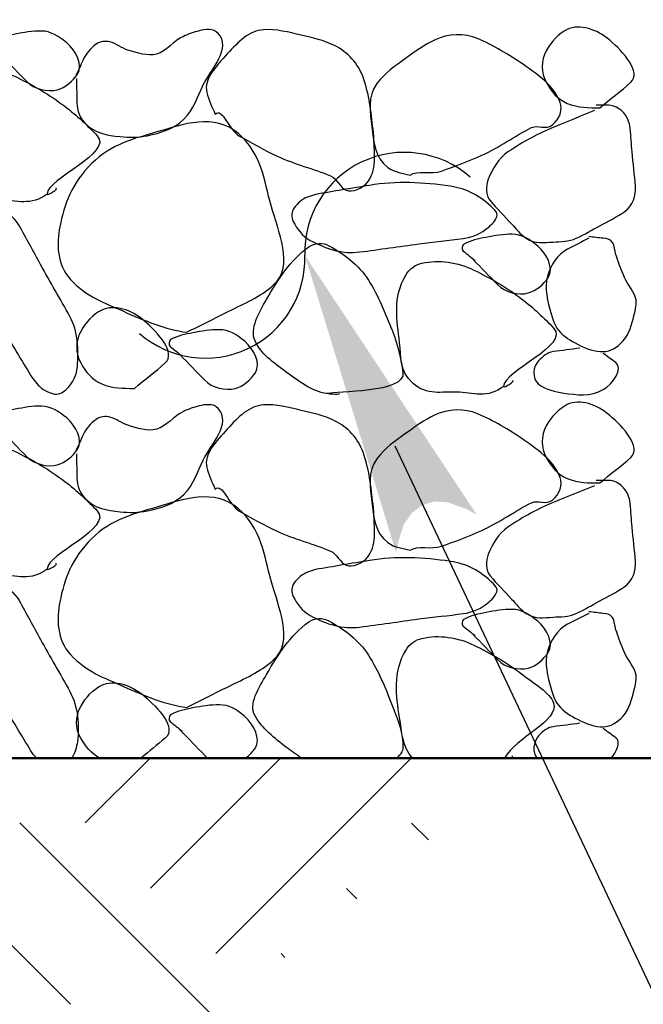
# Model space of a CAD drawing. Extents: x -217 to 423, y -193 to 255.
# Tile 22 of 39: x 102 to 107, y 46 to 54. Entities that reach past the tile are written whole.
import ezdxf

# ---------------------------------------------------------------- set-up
doc = ezdxf.new("R2010")
doc.units = 0
doc.header["$MEASUREMENT"] = 0
for name, color, linetype, lineweight in [('Level 1', 253, 'Continuous', 18), ('S-Anno-Patt-Capy', 1, 'Continuous', 18), ('S-Anno-Text', 53, 'Continuous', 25), ('S-Sect-Fngr', 2, 'Continuous', 50), ('S-Slab-Capl', 12, 'Continuous', 25)]:
    doc.layers.add(name, color=color, linetype=linetype, lineweight=lineweight)

msp = doc.modelspace()

# ---------------------------------------------------------------- hatches: boundary and pattern name
at = {"layer": 'S-Anno-Text', "lineweight": 25, "extrusion": (0, 0, -1)}
msp.add_hatch(color=256, dxfattribs=at).paths.add_polyline_path([(-105.1476, 49.8298), (-105.1637, 49.9127), (-105.2081, 50.0576), (-105.2773, 50.1545), (-105.3647, 50.2178), (-105.4556, 50.2453), (-105.5691, 50.2392), (-105.7137, 50.1858), (-105.8013, 50.141), (-104.4059, 52.2467)], flags=16)

# ---------------------------------------------------------------- linework, layer by layer
at = {"layer": 'Level 1', "color": 214, "linetype": 'Continuous', "lineweight": 25}
msp.add_3dface([(-216.6722, -192.74), (423.3278, -192.74), (423.3278, 255.26), (-216.6722, 255.26)], dxfattribs=at)
msp.add_3dface([(-216.6722, -192.74), (423.3278, -192.74), (423.3278, 255.26), (-216.6722, 255.26)], dxfattribs=at)
msp.add_3dface([(-216.6722, -192.74), (423.3278, -192.74), (423.3278, 255.26), (-216.6722, 255.26)], dxfattribs=at)
msp.add_3dface([(-216.6722, -192.74), (423.3278, -192.74), (423.3278, 255.26), (-216.6722, 255.26)], dxfattribs=at)
msp.add_3dface([(-216.6722, -192.74), (423.3278, -192.74), (423.3278, 255.26), (-216.6722, 255.26)], dxfattribs=at)
at = {"layer": 'S-Anno-Patt-Capy'}
for p, q in [((102.6212, 47.6337), (103.1489, 48.1615)), ((103.1514, 47.1035), (104.2094, 48.1615)), ((103.6818, 46.5731), (105.2702, 48.1615)), ((103.6604, 46.0641), (102.0908, 47.6337)), ((105.4109, 47.4956), (105.2738, 47.6327)), ((102.5024, 46.1615), (101.5604, 47.1035)), ((104.8274, 47.0185), (104.7436, 47.1023)), ((104.2441, 46.5412), (104.2132, 46.5721))]:
    msp.add_line(p, q, dxfattribs=at)
at = {"layer": 'S-Anno-Text', "lineweight": 25, "flags": 128}
msp.add_lwpolyline([(119.4896, 33.4198), (113.3017, 33.4198), (105.1391, 50.6952)], dxfattribs=at)
at = {"layer": 'S-Sect-Fngr'}
msp.add_line((96.6708, 48.1615), (120.6708, 48.1615), dxfattribs=at)
at = {"layer": 'S-Slab-Capl'}
for centre, start, end in [((105.2151, 52.2733), 48.69714, 181.88439), ((103.5968, 52.2201), 228.69714, 1.88439)]:
    msp.add_arc(centre, 0.8096, start, end, dxfattribs=at)
for points, knots in [([(102.5507, 53.682), (102.5522, 53.625), (102.5524, 53.568), (102.5537, 53.511), (102.5551, 53.4457), (102.562, 53.3827), (102.6152, 53.325), (102.6996, 53.2332), (102.8019, 53.2238), (102.9047, 53.211), (102.978, 53.2018), (103.0536, 53.2029), (103.1267, 53.2185), (103.2333, 53.2412), (103.3367, 53.2677), (103.4222, 53.352), (103.5068, 53.4354), (103.5339, 53.5345), (103.5812, 53.631), (103.6453, 53.7619), (103.8131, 53.9297), (103.7027, 54.0495), (103.6628, 54.0927), (103.5964, 54.0828), (103.5467, 54.0705), (103.504, 54.0599), (103.4605, 54.0444), (103.4192, 54.0255), (103.3394, 53.9888), (103.282, 53.9034), (103.2017, 53.8815), (103.1295, 53.8617), (103.0424, 53.8905), (102.9692, 53.913), (102.9187, 53.9284), (102.872, 53.9681), (102.8222, 53.9805), (102.787, 53.9891), (102.7439, 53.9857), (102.7097, 53.961), (102.6605, 53.9254), (102.6271, 53.8848), (102.6047, 53.835), (102.5847, 53.7905), (102.5647, 53.746), (102.5447, 53.7015)], [0, 0, 0, 0, 0.050965, 0.050965, 0.050965, 0.109343, 0.109343, 0.109343, 0.202061, 0.202061, 0.202061, 0.268253, 0.268253, 0.268253, 0.36488, 0.36488, 0.36488, 0.460574, 0.460574, 0.460574, 0.590435, 0.590435, 0.590435, 0.637341, 0.637341, 0.637341, 0.677633, 0.677633, 0.677633, 0.755365, 0.755365, 0.755365, 0.825282, 0.825282, 0.825282, 0.873484, 0.873484, 0.873484, 0.907509, 0.907509, 0.907509, 0.956384, 0.956384, 0.956384, 1, 1, 1, 1]), ([(103.6787, 53.3925), (103.6515, 53.4506), (103.6237, 53.5107), (103.6097, 53.5695), (103.5836, 53.6792), (103.6846, 53.781), (103.7762, 53.883), (103.8674, 53.9846), (103.9552, 54.0706), (104.0702, 54.0795), (104.1708, 54.0872), (104.2754, 54.0589), (104.3762, 54.0345), (104.4688, 54.012), (104.559, 53.9948), (104.6477, 53.9505), (104.7554, 53.8966), (104.8389, 53.806), (104.8787, 53.694), (104.9282, 53.5547), (104.9446, 53.415), (104.9597, 53.2725), (104.9682, 53.1921), (104.9722, 53.1114), (104.9717, 53.031), (104.9712, 52.9672), (104.963, 52.9067), (104.9192, 52.8465), (104.8754, 52.7862), (104.7907, 52.7565), (104.7407, 52.776), (104.6961, 52.7933), (104.6656, 52.8697), (104.6147, 52.8915), (104.4771, 52.9503), (104.3207, 52.9867), (104.1812, 53.052), (104.0744, 53.1019), (103.9714, 53.1613), (103.8692, 53.2185), (103.7946, 53.2602), (103.7294, 53.455), (103.6787, 53.3925)], [0, 0, 0, 0, 0.045923, 0.045923, 0.045923, 0.13173, 0.13173, 0.13173, 0.217211, 0.217211, 0.217211, 0.291977, 0.291977, 0.291977, 0.360676, 0.360676, 0.360676, 0.444118, 0.444118, 0.444118, 0.547872, 0.547872, 0.547872, 0.606322, 0.606322, 0.606322, 0.652692, 0.652692, 0.652692, 0.699084, 0.699084, 0.699084, 0.740403, 0.740403, 0.740403, 0.852145, 0.852145, 0.852145, 0.937632, 0.937632, 0.937632, 1, 1, 1, 1]), ([(106.8032, 53.445), (106.7147, 53.4457), (106.6261, 53.4441), (106.5377, 53.481), (106.4578, 53.5142), (106.4073, 53.5793), (106.3667, 53.652), (106.3236, 53.729), (106.3229, 53.8288), (106.3667, 53.9085), (106.4081, 53.9839), (106.4683, 54.0473), (106.5377, 54.081), (106.6393, 54.1303), (106.7788, 54.0837), (106.8827, 53.994), (106.9943, 53.8975), (107.1441, 53.7347), (107.0537, 53.652), (106.9768, 53.5816), (106.8841, 53.5155), (106.8032, 53.445)], [0, 0, 0, 0, 0.129292, 0.129292, 0.129292, 0.24599, 0.24599, 0.24599, 0.369766, 0.369766, 0.369766, 0.486977, 0.486977, 0.486977, 0.658672, 0.658672, 0.658672, 0.843187, 0.843187, 0.843187, 1, 1, 1, 1]), ([(101.9477, 53.8635), (102.0142, 53.795), (102.0807, 53.7265), (102.1472, 53.658), (102.2067, 53.5967), (102.3151, 53.5711), (102.3947, 53.592), (102.4588, 53.6087), (102.5213, 53.6615), (102.5582, 53.718), (102.6063, 53.7916), (102.5488, 53.9059), (102.4712, 53.973), (102.4059, 54.0294), (102.3403, 54.0674), (102.2657, 54.069), (102.1951, 54.0704), (102.1234, 54.0576), (102.0527, 54.0435), (101.9899, 54.0309), (101.9293, 54.0198), (101.8712, 53.9865), (101.8546, 53.977), (101.8526, 53.9437), (101.8667, 53.9325), (101.8995, 53.9063), (101.9329, 53.8807), (101.9657, 53.8545)], [0, 0, 0, 0, 0.15649, 0.15649, 0.15649, 0.296446, 0.296446, 0.296446, 0.40923, 0.40923, 0.40923, 0.556444, 0.556444, 0.556444, 0.680373, 0.680373, 0.680373, 0.797585, 0.797585, 0.797585, 0.901529, 0.901529, 0.901529, 0.931136, 0.931136, 0.931136, 1, 1, 1, 1]), ([(105.2612, 52.8975), (105.1992, 52.9143), (105.1384, 52.9178), (105.0797, 52.9605), (104.9714, 53.0392), (104.9667, 53.1757), (104.9507, 53.2905), (104.9347, 53.4048), (104.915, 53.5374), (104.9912, 53.6415), (105.0579, 53.7325), (105.1384, 53.7826), (105.2237, 53.8455), (105.3019, 53.9031), (105.3776, 53.9557), (105.4637, 53.997), (105.5684, 54.0471), (105.7034, 54.0524), (105.8087, 54.0075), (105.9396, 53.9516), (106.0619, 53.8789), (106.1822, 53.796), (106.2499, 53.7493), (106.3107, 53.7056), (106.3727, 53.6475), (106.422, 53.6012), (106.4591, 53.543), (106.4807, 53.4885), (106.5024, 53.4335), (106.4766, 53.3534), (106.4177, 53.3055), (106.3657, 53.2631), (106.2984, 53.3095), (106.2482, 53.2845), (106.1122, 53.2167), (105.985, 53.1231), (105.8447, 53.0595), (105.7375, 53.0108), (105.6259, 52.9693), (105.5162, 52.9305), (105.4362, 52.9021), (105.3185, 52.94), (105.2612, 52.8975)], [0, 0, 0, 0, 0.046436, 0.046436, 0.046436, 0.132073, 0.132073, 0.132073, 0.217472, 0.217472, 0.217472, 0.292231, 0.292231, 0.292231, 0.360829, 0.360829, 0.360829, 0.444253, 0.444253, 0.444253, 0.547995, 0.547995, 0.547995, 0.606375, 0.606375, 0.606375, 0.652832, 0.652832, 0.652832, 0.69961, 0.69961, 0.69961, 0.740891, 0.740891, 0.740891, 0.852553, 0.852553, 0.852553, 0.937853, 0.937853, 0.937853, 1, 1, 1, 1]), ([(102.3122, 52.7445), (102.1872, 52.645), (102.0574, 52.692), (101.9312, 52.698), (101.8118, 52.7035), (101.6916, 52.6676), (101.5757, 52.7715), (101.4648, 52.8708), (101.4812, 52.988), (101.4677, 53.1015), (101.4463, 53.2805), (101.4117, 53.4698), (101.5172, 53.6475), (101.5487, 53.7006), (101.5966, 53.7324), (101.6492, 53.745), (101.7854, 53.7774), (101.9422, 53.7547), (102.0707, 53.691), (102.207, 53.6233), (102.3292, 53.5539), (102.4562, 53.457), (102.556, 53.3807), (102.6429, 53.299), (102.7187, 53.2185), (102.852, 53.0766), (102.3138, 52.871), (102.3122, 52.7445), (102.312, 52.7271), (102.4121, 52.7906), (102.3842, 52.791)], [0, 0, 0, 0, 0.102432, 0.102432, 0.102432, 0.199311, 0.199311, 0.199311, 0.291975, 0.291975, 0.291975, 0.438284, 0.438284, 0.438284, 0.482079, 0.482079, 0.482079, 0.595484, 0.595484, 0.595484, 0.715833, 0.715833, 0.715833, 0.810483, 0.810483, 0.810483, 0.977126, 0.977126, 0.977126, 1, 1, 1, 1]), ([(106.7582, 53.4225), (106.6506, 53.3787), (106.5432, 53.3345), (106.4357, 53.2905), (106.3028, 53.236), (106.1801, 53.1706), (106.0562, 53.0865), (105.9778, 53.0332), (105.929, 52.949), (105.8957, 52.866), (105.8742, 52.8123), (105.8721, 52.7353), (105.9107, 52.6905), (105.9672, 52.6247), (106.0261, 52.5638), (106.0862, 52.5015), (106.1247, 52.4615), (106.1502, 52.4209), (106.2032, 52.3845), (106.274, 52.3358), (106.3493, 52.3506), (106.4222, 52.3545), (106.4852, 52.3578), (106.5494, 52.356), (106.6112, 52.3845), (106.6809, 52.4166), (106.7384, 52.4517), (106.8017, 52.4865), (106.8706, 52.5243), (106.9387, 52.5561), (107.0057, 52.6035), (107.0688, 52.6482), (107.0985, 52.7339), (107.0927, 52.8075), (107.0853, 52.9004), (107.0725, 52.9934), (107.0642, 53.0865), (107.0586, 53.1494), (107.0552, 53.2125), (107.0492, 53.2755), (107.044, 53.3298), (107.0243, 53.3801), (106.9772, 53.4225), (106.9412, 53.4548), (106.9018, 53.466), (106.8602, 53.466), (106.8307, 53.466), (106.8012, 53.466), (106.7717, 53.466)], [0, 0, 0, 0, 0.097227, 0.097227, 0.097227, 0.217441, 0.217441, 0.217441, 0.293535, 0.293535, 0.293535, 0.34268, 0.34268, 0.34268, 0.414642, 0.414642, 0.414642, 0.460808, 0.460808, 0.460808, 0.522483, 0.522483, 0.522483, 0.575876, 0.575876, 0.575876, 0.636167, 0.636167, 0.636167, 0.701783, 0.701783, 0.701783, 0.763661, 0.763661, 0.763661, 0.84191, 0.84191, 0.84191, 0.89481, 0.89481, 0.89481, 0.94048, 0.94048, 0.94048, 0.975307, 0.975307, 0.975307, 1, 1, 1, 1]), ([(103.4462, 51.621), (103.2734, 51.6433), (103.1027, 51.7152), (102.9317, 51.792), (102.7738, 51.8628), (102.632, 51.9099), (102.5027, 52.05), (102.3896, 52.1725), (102.3886, 52.3423), (102.4157, 52.479), (102.4513, 52.6582), (102.5129, 52.8349), (102.6737, 52.992), (102.8384, 53.1528), (103.0182, 53.1933), (103.2032, 53.2485), (103.4117, 53.3106), (103.6721, 53.4042), (103.8662, 53.235), (104.0542, 53.071), (104.0755, 52.8572), (104.1317, 52.65), (104.188, 52.4422), (104.3225, 52.1579), (104.1527, 52.0065), (104.0411, 51.907), (103.9143, 51.855), (103.7882, 51.792), (103.6742, 51.7349), (103.5602, 51.6779), (103.4462, 51.621)], [0, 0, 0, 0, 0.100443, 0.100443, 0.100443, 0.193186, 0.193186, 0.193186, 0.27428, 0.27428, 0.27428, 0.380662, 0.380662, 0.380662, 0.489661, 0.489661, 0.489661, 0.612514, 0.612514, 0.612514, 0.731531, 0.731531, 0.731531, 0.85081, 0.85081, 0.85081, 0.929162, 0.929162, 0.929162, 1, 1, 1, 1]), ([(104.4932, 52.7415), (104.6392, 52.766), (104.7852, 52.7905), (104.9312, 52.815), (105.1472, 52.8512), (105.37, 52.8397), (105.5882, 52.8075), (105.7196, 52.788), (105.8273, 52.7345), (105.9392, 52.6245), (105.9557, 52.6082), (105.9691, 52.59), (105.9677, 52.5735), (105.9648, 52.5411), (105.9369, 52.5083), (105.9032, 52.479), (105.8346, 52.4194), (105.7685, 52.3931), (105.6917, 52.383), (105.5722, 52.3672), (105.4525, 52.3548), (105.3332, 52.3395), (105.1726, 52.3188), (105.0122, 52.2937), (104.8517, 52.2735), (104.7153, 52.2562), (104.5827, 52.2944), (104.4497, 52.368), (104.3829, 52.4049), (104.3424, 52.4609), (104.3117, 52.5225), (104.2954, 52.5551), (104.2952, 52.6018), (104.3192, 52.632), (104.3497, 52.6704), (104.3847, 52.7034), (104.4287, 52.719), (104.4502, 52.7266), (104.4716, 52.7341), (104.4932, 52.7415)], [0, 0, 0, 0, 0.120448, 0.120448, 0.120448, 0.298639, 0.298639, 0.298639, 0.405992, 0.405992, 0.405992, 0.421837, 0.421837, 0.421837, 0.452866, 0.452866, 0.452866, 0.515858, 0.515858, 0.515858, 0.613797, 0.613797, 0.613797, 0.745602, 0.745602, 0.745602, 0.857597, 0.857597, 0.857597, 0.913779, 0.913779, 0.913779, 0.943545, 0.943545, 0.943545, 0.981474, 0.981474, 0.981474, 1, 1, 1, 1]), ([(102.1952, 51.2445), (102.1183, 51.3707), (102.0421, 51.4972), (101.9657, 51.624), (101.8527, 51.8115), (101.7852, 52.0285), (101.7287, 52.236), (101.6946, 52.3613), (101.7133, 52.5007), (101.7677, 52.6305), (101.7757, 52.6496), (101.7882, 52.6667), (101.8052, 52.6755), (101.8386, 52.6927), (101.8859, 52.6738), (101.9177, 52.65), (101.9814, 52.6021), (102.0464, 52.5569), (102.0842, 52.4895), (102.1432, 52.3842), (102.1997, 52.2781), (102.2582, 52.173), (102.3368, 52.0316), (102.418, 51.892), (102.4967, 51.75), (102.5635, 51.6293), (102.5704, 51.4758), (102.5582, 51.342), (102.552, 51.2747), (102.528, 51.2139), (102.4667, 51.156), (102.4344, 51.1255), (102.3956, 51.1126), (102.3632, 51.1215), (102.321, 51.133), (102.2709, 51.1561), (102.2402, 51.192), (102.2252, 51.2095), (102.2102, 51.227), (102.1952, 51.2445)], [0, 0, 0, 0, 0.120251, 0.120251, 0.120251, 0.298199, 0.298199, 0.298199, 0.405686, 0.405686, 0.405686, 0.421569, 0.421569, 0.421569, 0.452846, 0.452846, 0.452846, 0.515551, 0.515551, 0.515551, 0.613481, 0.613481, 0.613481, 0.745149, 0.745149, 0.745149, 0.857025, 0.857025, 0.857025, 0.91323, 0.91323, 0.91323, 0.942811, 0.942811, 0.942811, 0.981251, 0.981251, 0.981251, 1, 1, 1, 1]), ([(105.7742, 52.212), (105.8407, 52.1435), (105.9072, 52.075), (105.9737, 52.0065), (106.0332, 51.9452), (106.1416, 51.9194), (106.2212, 51.9405), (106.2849, 51.9574), (106.3467, 52.0102), (106.3832, 52.0665), (106.431, 52.1402), (106.3752, 52.2545), (106.2977, 52.3215), (106.2319, 52.3782), (106.1658, 52.416), (106.0907, 52.4175), (106.0201, 52.4188), (105.9484, 52.4061), (105.8777, 52.392), (105.8149, 52.3794), (105.7541, 52.3684), (105.6962, 52.335), (105.6797, 52.3254), (105.6791, 52.2922), (105.6932, 52.281), (105.7257, 52.255), (105.7582, 52.229), (105.7907, 52.203)], [0, 0, 0, 0, 0.156626, 0.156626, 0.156626, 0.296703, 0.296703, 0.296703, 0.408936, 0.408936, 0.408936, 0.556015, 0.556015, 0.556015, 0.680796, 0.680796, 0.680796, 0.798108, 0.798108, 0.798108, 0.902143, 0.902143, 0.902143, 0.931719, 0.931719, 0.931719, 1, 1, 1, 1]), ([(104.6012, 51.123), (104.4894, 51.1243), (104.3707, 51.2116), (104.2577, 51.2955), (104.151, 51.3746), (104.0465, 51.4483), (104.0012, 51.552), (103.9577, 51.6515), (104.0329, 51.7816), (104.0942, 51.888), (104.1905, 52.0553), (104.2826, 52.2002), (104.4377, 52.3155), (104.484, 52.3499), (104.5538, 52.3504), (104.6012, 52.3245), (104.7243, 52.2571), (104.8417, 52.1706), (104.9222, 52.0455), (105.0077, 51.9126), (105.057, 51.776), (105.1157, 51.6375), (105.1615, 51.5291), (105.1857, 51.3938), (105.2027, 51.2955), (105.2327, 51.1211), (104.6422, 51.1457), (104.6012, 51.123), (104.5956, 51.1198), (104.7075, 51.1162), (104.6867, 51.123)], [0, 0, 0, 0, 0.102531, 0.102531, 0.102531, 0.199291, 0.199291, 0.199291, 0.292287, 0.292287, 0.292287, 0.438571, 0.438571, 0.438571, 0.48225, 0.48225, 0.48225, 0.595697, 0.595697, 0.595697, 0.716147, 0.716147, 0.716147, 0.810279, 0.810279, 0.810279, 0.977193, 0.977193, 0.977193, 1, 1, 1, 1]), ([(106.7132, 52.3845), (106.6549, 52.3555), (106.5971, 52.3265), (106.5392, 52.296), (106.4584, 52.2533), (106.4003, 52.1641), (106.3772, 52.077), (106.3511, 51.9786), (106.3773, 51.8699), (106.4072, 51.771), (106.4212, 51.7245), (106.4332, 51.6797), (106.4657, 51.639), (106.5103, 51.5828), (106.5643, 51.5547), (106.6262, 51.522), (106.6923, 51.487), (106.7636, 51.4609), (106.8302, 51.4635), (106.8875, 51.4657), (106.9435, 51.4971), (106.9907, 51.5505), (107.0486, 51.6159), (107.0601, 51.6829), (107.0792, 51.756), (107.0916, 51.8037), (107.1074, 51.8561), (107.0927, 51.9015), (107.0709, 51.9685), (107.0164, 52.025), (106.9907, 52.092), (106.9703, 52.1449), (106.951, 52.1988), (106.9322, 52.2525), (106.9205, 52.2857), (106.9252, 52.3222), (106.9037, 52.3545), (106.8875, 52.3787), (106.8565, 52.3813), (106.8302, 52.3845), (106.7912, 52.3892), (106.7521, 52.393), (106.7132, 52.398)], [0, 0, 0, 0, 0.075878, 0.075878, 0.075878, 0.18176, 0.18176, 0.18176, 0.30127, 0.30127, 0.30127, 0.35739, 0.35739, 0.35739, 0.434592, 0.434592, 0.434592, 0.517081, 0.517081, 0.517081, 0.588041, 0.588041, 0.588041, 0.67501, 0.67501, 0.67501, 0.731807, 0.731807, 0.731807, 0.815799, 0.815799, 0.815799, 0.882199, 0.882199, 0.882199, 0.923364, 0.923364, 0.923364, 0.954221, 0.954221, 0.954221, 1, 1, 1, 1]), ([(106.0202, 51.18), (105.8956, 51.0811), (105.7664, 51.1292), (105.6407, 51.135), (105.5209, 51.1404), (105.4002, 51.1031), (105.2837, 51.207), (105.1726, 51.306), (105.1892, 51.4235), (105.1757, 51.537), (105.1542, 51.7165), (105.1194, 51.9063), (105.2252, 52.0845), (105.2567, 52.1376), (105.3046, 52.1696), (105.3572, 52.182), (105.4939, 52.2139), (105.651, 52.1901), (105.7802, 52.1265), (105.9165, 52.0593), (106.0388, 51.9909), (106.1657, 51.894), (106.2654, 51.8178), (106.3518, 51.736), (106.4267, 51.6555), (106.5592, 51.5129), (106.0222, 51.3075), (106.0202, 51.18), (106.0199, 51.1623), (106.1204, 51.2276), (106.0922, 51.228)], [0, 0, 0, 0, 0.101912, 0.101912, 0.101912, 0.199032, 0.199032, 0.199032, 0.291628, 0.291628, 0.291628, 0.438228, 0.438228, 0.438228, 0.48199, 0.48199, 0.48199, 0.595761, 0.595761, 0.595761, 0.715814, 0.715814, 0.715814, 0.810099, 0.810099, 0.810099, 0.976924, 0.976924, 0.976924, 1, 1, 1, 1]), ([(103.0217, 51.165), (102.9332, 51.1657), (102.8446, 51.1641), (102.7562, 51.201), (102.6763, 51.2342), (102.6258, 51.2993), (102.5852, 51.372), (102.5421, 51.449), (102.5414, 51.5488), (102.5852, 51.6285), (102.6266, 51.7039), (102.6868, 51.7673), (102.7562, 51.801), (102.8578, 51.8503), (102.9973, 51.8037), (103.1012, 51.714), (103.2128, 51.6175), (103.3626, 51.4547), (103.2722, 51.372), (103.1953, 51.3016), (103.1026, 51.2355), (103.0217, 51.165)], [0, 0, 0, 0, 0.129292, 0.129292, 0.129292, 0.24599, 0.24599, 0.24599, 0.369766, 0.369766, 0.369766, 0.486977, 0.486977, 0.486977, 0.658672, 0.658672, 0.658672, 0.843187, 0.843187, 0.843187, 1, 1, 1, 1]), ([(103.3937, 51.4365), (103.4602, 51.368), (103.5267, 51.2995), (103.5932, 51.231), (103.6527, 51.1697), (103.7611, 51.1437), (103.8407, 51.165), (103.9051, 51.1822), (103.9676, 51.2357), (104.0042, 51.2925), (104.0518, 51.3662), (103.9951, 51.4806), (103.9172, 51.5475), (103.8518, 51.6036), (103.7862, 51.6408), (103.7117, 51.642), (103.6405, 51.643), (103.5685, 51.6304), (103.4972, 51.6165), (103.4346, 51.6042), (103.3738, 51.5937), (103.3157, 51.561), (103.2987, 51.5514), (103.2983, 51.5171), (103.3127, 51.5055), (103.345, 51.4793), (103.3775, 51.4532), (103.4102, 51.4275)], [0, 0, 0, 0, 0.156357, 0.156357, 0.156357, 0.296195, 0.296195, 0.296195, 0.409384, 0.409384, 0.409384, 0.556474, 0.556474, 0.556474, 0.679954, 0.679954, 0.679954, 0.797879, 0.797879, 0.797879, 0.901493, 0.901493, 0.901493, 0.931836, 0.931836, 0.931836, 1, 1, 1, 1]), ([(106.6412, 51.492), (106.5682, 51.482), (106.4952, 51.4734), (106.4222, 51.4635), (106.3765, 51.4572), (106.339, 51.4226), (106.3052, 51.39), (106.2586, 51.345), (106.2488, 51.2407), (106.3052, 51.1995), (106.3692, 51.1527), (106.4388, 51.1378), (106.5092, 51.1275), (106.614, 51.112), (106.7257, 51.0966), (106.8302, 51.156), (106.9085, 51.2004), (106.9975, 51.3279), (106.9322, 51.375), (106.8982, 51.3995), (106.8642, 51.424), (106.8302, 51.4485)], [0, 0, 0, 0, 0.15174, 0.15174, 0.15174, 0.246676, 0.246676, 0.246676, 0.377565, 0.377565, 0.377565, 0.526204, 0.526204, 0.526204, 0.747626, 0.747626, 0.747626, 0.913618, 0.913618, 0.913618, 1, 1, 1, 1]), ([(102.5507, 50.634), (102.5522, 50.577), (102.5524, 50.52), (102.5537, 50.463), (102.5551, 50.3977), (102.562, 50.3347), (102.6152, 50.277), (102.6996, 50.1852), (102.8019, 50.1758), (102.9047, 50.163), (102.978, 50.1538), (103.0536, 50.1549), (103.1267, 50.1705), (103.2333, 50.1932), (103.3367, 50.2197), (103.4222, 50.304), (103.5068, 50.3874), (103.5339, 50.4865), (103.5812, 50.583), (103.6453, 50.7139), (103.8131, 50.8817), (103.7027, 51.0015), (103.6628, 51.0447), (103.5964, 51.0348), (103.5467, 51.0225), (103.504, 51.0119), (103.4605, 50.9964), (103.4192, 50.9775), (103.3394, 50.9408), (103.282, 50.8554), (103.2017, 50.8335), (103.1295, 50.8137), (103.0424, 50.8425), (102.9692, 50.865), (102.9187, 50.8804), (102.872, 50.9201), (102.8222, 50.9325), (102.787, 50.9411), (102.7439, 50.9377), (102.7097, 50.913), (102.6605, 50.8774), (102.6271, 50.8368), (102.6047, 50.787), (102.5847, 50.7425), (102.5647, 50.698), (102.5447, 50.6535)], [0, 0, 0, 0, 0.050965, 0.050965, 0.050965, 0.109343, 0.109343, 0.109343, 0.202061, 0.202061, 0.202061, 0.268253, 0.268253, 0.268253, 0.36488, 0.36488, 0.36488, 0.460574, 0.460574, 0.460574, 0.590435, 0.590435, 0.590435, 0.637341, 0.637341, 0.637341, 0.677633, 0.677633, 0.677633, 0.755365, 0.755365, 0.755365, 0.825282, 0.825282, 0.825282, 0.873484, 0.873484, 0.873484, 0.907509, 0.907509, 0.907509, 0.956384, 0.956384, 0.956384, 1, 1, 1, 1]), ([(106.8032, 50.397), (106.7147, 50.3977), (106.6261, 50.3961), (106.5377, 50.433), (106.4578, 50.4662), (106.4073, 50.5313), (106.3667, 50.604), (106.3236, 50.681), (106.3229, 50.7808), (106.3667, 50.8605), (106.4081, 50.9359), (106.4683, 50.9993), (106.5377, 51.033), (106.6393, 51.0823), (106.7788, 51.0357), (106.8827, 50.946), (106.9943, 50.8495), (107.1441, 50.6867), (107.0537, 50.604), (106.9768, 50.5336), (106.8841, 50.4675), (106.8032, 50.397)], [0, 0, 0, 0, 0.129292, 0.129292, 0.129292, 0.24599, 0.24599, 0.24599, 0.369766, 0.369766, 0.369766, 0.486977, 0.486977, 0.486977, 0.658672, 0.658672, 0.658672, 0.843187, 0.843187, 0.843187, 1, 1, 1, 1]), ([(101.9477, 50.8155), (102.0142, 50.747), (102.0807, 50.6785), (102.1472, 50.61), (102.2067, 50.5487), (102.3151, 50.5231), (102.3947, 50.544), (102.4588, 50.5607), (102.5213, 50.6135), (102.5582, 50.67), (102.6063, 50.7436), (102.5488, 50.8579), (102.4712, 50.925), (102.4059, 50.9814), (102.3403, 51.0194), (102.2657, 51.021), (102.1951, 51.0224), (102.1234, 51.0096), (102.0527, 50.9955), (101.9899, 50.9829), (101.9293, 50.9718), (101.8712, 50.9385), (101.8546, 50.929), (101.8526, 50.8957), (101.8667, 50.8845), (101.8995, 50.8583), (101.9329, 50.8327), (101.9657, 50.8065)], [0, 0, 0, 0, 0.15649, 0.15649, 0.15649, 0.296446, 0.296446, 0.296446, 0.40923, 0.40923, 0.40923, 0.556444, 0.556444, 0.556444, 0.680373, 0.680373, 0.680373, 0.797585, 0.797585, 0.797585, 0.901529, 0.901529, 0.901529, 0.931136, 0.931136, 0.931136, 1, 1, 1, 1]), ([(103.6787, 50.3445), (103.6515, 50.4026), (103.6237, 50.4627), (103.6097, 50.5215), (103.5836, 50.6312), (103.6846, 50.733), (103.7762, 50.835), (103.8674, 50.9366), (103.9552, 51.0226), (104.0702, 51.0315), (104.1708, 51.0392), (104.2754, 51.0109), (104.3762, 50.9865), (104.4688, 50.964), (104.559, 50.9468), (104.6477, 50.9025), (104.7554, 50.8486), (104.8389, 50.758), (104.8787, 50.646), (104.9282, 50.5067), (104.9446, 50.367), (104.9597, 50.2245), (104.9682, 50.1441), (104.9722, 50.0634), (104.9717, 49.983), (104.9712, 49.9192), (104.963, 49.8587), (104.9192, 49.7985), (104.8754, 49.7382), (104.7907, 49.7085), (104.7407, 49.728), (104.6961, 49.7453), (104.6656, 49.8217), (104.6147, 49.8435), (104.4771, 49.9023), (104.3207, 49.9387), (104.1812, 50.004), (104.0744, 50.0539), (103.9714, 50.1133), (103.8692, 50.1705), (103.7946, 50.2122), (103.7294, 50.407), (103.6787, 50.3445)], [0, 0, 0, 0, 0.045923, 0.045923, 0.045923, 0.13173, 0.13173, 0.13173, 0.217211, 0.217211, 0.217211, 0.291977, 0.291977, 0.291977, 0.360676, 0.360676, 0.360676, 0.444118, 0.444118, 0.444118, 0.547872, 0.547872, 0.547872, 0.606322, 0.606322, 0.606322, 0.652692, 0.652692, 0.652692, 0.699084, 0.699084, 0.699084, 0.740403, 0.740403, 0.740403, 0.852145, 0.852145, 0.852145, 0.937632, 0.937632, 0.937632, 1, 1, 1, 1]), ([(105.2612, 49.8495), (105.1992, 49.8663), (105.1384, 49.8698), (105.0797, 49.9125), (104.9714, 49.9912), (104.9667, 50.1277), (104.9507, 50.2425), (104.9347, 50.3568), (104.915, 50.4894), (104.9912, 50.5935), (105.0579, 50.6845), (105.1384, 50.7346), (105.2237, 50.7975), (105.3019, 50.8551), (105.3776, 50.9077), (105.4637, 50.949), (105.5684, 50.9991), (105.7034, 51.0044), (105.8087, 50.9595), (105.9396, 50.9036), (106.0619, 50.8309), (106.1822, 50.748), (106.2499, 50.7013), (106.3107, 50.6576), (106.3727, 50.5995), (106.422, 50.5532), (106.4591, 50.495), (106.4807, 50.4405), (106.5024, 50.3855), (106.4766, 50.3054), (106.4177, 50.2575), (106.3657, 50.2151), (106.2984, 50.2615), (106.2482, 50.2365), (106.1122, 50.1687), (105.985, 50.0751), (105.8447, 50.0115), (105.7375, 49.9628), (105.6259, 49.9213), (105.5162, 49.8825), (105.4362, 49.8541), (105.3185, 49.892), (105.2612, 49.8495)], [0, 0, 0, 0, 0.046436, 0.046436, 0.046436, 0.132073, 0.132073, 0.132073, 0.217472, 0.217472, 0.217472, 0.292231, 0.292231, 0.292231, 0.360829, 0.360829, 0.360829, 0.444253, 0.444253, 0.444253, 0.547995, 0.547995, 0.547995, 0.606375, 0.606375, 0.606375, 0.652832, 0.652832, 0.652832, 0.69961, 0.69961, 0.69961, 0.740891, 0.740891, 0.740891, 0.852553, 0.852553, 0.852553, 0.937853, 0.937853, 0.937853, 1, 1, 1, 1]), ([(102.3122, 49.6965), (102.1872, 49.597), (102.0574, 49.644), (101.9312, 49.65), (101.8118, 49.6555), (101.6916, 49.6196), (101.5757, 49.7235), (101.4648, 49.8228), (101.4812, 49.94), (101.4677, 50.0535), (101.4463, 50.2325), (101.4117, 50.4218), (101.5172, 50.5995), (101.5487, 50.6526), (101.5966, 50.6844), (101.6492, 50.697), (101.7854, 50.7294), (101.9422, 50.7067), (102.0707, 50.643), (102.207, 50.5753), (102.3292, 50.5059), (102.4562, 50.409), (102.556, 50.3327), (102.6429, 50.251), (102.7187, 50.1705), (102.852, 50.0286), (102.3138, 49.823), (102.3122, 49.6965), (102.312, 49.6791), (102.4121, 49.7426), (102.3842, 49.743)], [0, 0, 0, 0, 0.102432, 0.102432, 0.102432, 0.199311, 0.199311, 0.199311, 0.291975, 0.291975, 0.291975, 0.438284, 0.438284, 0.438284, 0.482079, 0.482079, 0.482079, 0.595484, 0.595484, 0.595484, 0.715833, 0.715833, 0.715833, 0.810483, 0.810483, 0.810483, 0.977126, 0.977126, 0.977126, 1, 1, 1, 1]), ([(106.7582, 50.3745), (106.6506, 50.3307), (106.5432, 50.2865), (106.4357, 50.2425), (106.3028, 50.188), (106.1801, 50.1226), (106.0562, 50.0385), (105.9778, 49.9852), (105.929, 49.901), (105.8957, 49.818), (105.8742, 49.7643), (105.8721, 49.6873), (105.9107, 49.6425), (105.9672, 49.5767), (106.0261, 49.5158), (106.0862, 49.4535), (106.1247, 49.4135), (106.1502, 49.3729), (106.2032, 49.3365), (106.274, 49.2878), (106.3493, 49.3026), (106.4222, 49.3065), (106.4852, 49.3098), (106.5494, 49.308), (106.6112, 49.3365), (106.6809, 49.3686), (106.7384, 49.4037), (106.8017, 49.4385), (106.8706, 49.4763), (106.9387, 49.5081), (107.0057, 49.5555), (107.0688, 49.6002), (107.0985, 49.6859), (107.0927, 49.7595), (107.0853, 49.8524), (107.0725, 49.9454), (107.0642, 50.0385), (107.0586, 50.1014), (107.0552, 50.1645), (107.0492, 50.2275), (107.044, 50.2818), (107.0243, 50.3321), (106.9772, 50.3745), (106.9412, 50.4068), (106.9018, 50.418), (106.8602, 50.418), (106.8307, 50.418), (106.8012, 50.418), (106.7717, 50.418)], [0, 0, 0, 0, 0.097227, 0.097227, 0.097227, 0.217441, 0.217441, 0.217441, 0.293535, 0.293535, 0.293535, 0.34268, 0.34268, 0.34268, 0.414642, 0.414642, 0.414642, 0.460808, 0.460808, 0.460808, 0.522483, 0.522483, 0.522483, 0.575876, 0.575876, 0.575876, 0.636167, 0.636167, 0.636167, 0.701783, 0.701783, 0.701783, 0.763661, 0.763661, 0.763661, 0.84191, 0.84191, 0.84191, 0.89481, 0.89481, 0.89481, 0.94048, 0.94048, 0.94048, 0.975307, 0.975307, 0.975307, 1, 1, 1, 1]), ([(103.4462, 48.573), (103.2734, 48.5953), (103.1027, 48.6672), (102.9317, 48.744), (102.7738, 48.8148), (102.632, 48.8619), (102.5027, 49.002), (102.3896, 49.1245), (102.3886, 49.2943), (102.4157, 49.431), (102.4513, 49.6102), (102.5129, 49.7869), (102.6737, 49.944), (102.8384, 50.1048), (103.0182, 50.1453), (103.2032, 50.2005), (103.4117, 50.2626), (103.6721, 50.3562), (103.8662, 50.187), (104.0542, 50.023), (104.0755, 49.8092), (104.1317, 49.602), (104.188, 49.3942), (104.3225, 49.1099), (104.1527, 48.9585), (104.0411, 48.859), (103.9143, 48.807), (103.7882, 48.744), (103.6742, 48.6869), (103.5602, 48.6299), (103.4462, 48.573)], [0, 0, 0, 0, 0.100443, 0.100443, 0.100443, 0.193186, 0.193186, 0.193186, 0.27428, 0.27428, 0.27428, 0.380662, 0.380662, 0.380662, 0.489661, 0.489661, 0.489661, 0.612514, 0.612514, 0.612514, 0.731531, 0.731531, 0.731531, 0.85081, 0.85081, 0.85081, 0.929162, 0.929162, 0.929162, 1, 1, 1, 1]), ([(104.4932, 49.6935), (104.6392, 49.718), (104.7852, 49.7425), (104.9312, 49.767), (105.1472, 49.8032), (105.37, 49.7917), (105.5882, 49.7595), (105.7196, 49.74), (105.8273, 49.6865), (105.9392, 49.5765), (105.9557, 49.5602), (105.9691, 49.542), (105.9677, 49.5255), (105.9648, 49.4931), (105.9369, 49.4603), (105.9032, 49.431), (105.8346, 49.3714), (105.7685, 49.3451), (105.6917, 49.335), (105.5722, 49.3192), (105.4525, 49.3068), (105.3332, 49.2915), (105.1726, 49.2708), (105.0122, 49.2457), (104.8517, 49.2255), (104.7153, 49.2082), (104.5827, 49.2464), (104.4497, 49.32), (104.3829, 49.3569), (104.3424, 49.4129), (104.3117, 49.4745), (104.2954, 49.5071), (104.2952, 49.5538), (104.3192, 49.584), (104.3497, 49.6224), (104.3847, 49.6554), (104.4287, 49.671), (104.4502, 49.6786), (104.4716, 49.6861), (104.4932, 49.6935)], [0, 0, 0, 0, 0.120448, 0.120448, 0.120448, 0.298639, 0.298639, 0.298639, 0.405992, 0.405992, 0.405992, 0.421837, 0.421837, 0.421837, 0.452866, 0.452866, 0.452866, 0.515858, 0.515858, 0.515858, 0.613797, 0.613797, 0.613797, 0.745602, 0.745602, 0.745602, 0.857597, 0.857597, 0.857597, 0.913779, 0.913779, 0.913779, 0.943545, 0.943545, 0.943545, 0.981474, 0.981474, 0.981474, 1, 1, 1, 1]), ([(102.1952, 48.1965), (102.1183, 48.3227), (102.0421, 48.4492), (101.9657, 48.576), (101.8527, 48.7635), (101.7852, 48.9805), (101.7287, 49.188), (101.6946, 49.3133), (101.7133, 49.4527), (101.7677, 49.5825), (101.7757, 49.6016), (101.7882, 49.6187), (101.8052, 49.6275), (101.8386, 49.6447), (101.8859, 49.6258), (101.9177, 49.602), (101.9814, 49.5541), (102.0464, 49.5089), (102.0842, 49.4415), (102.1432, 49.3362), (102.1997, 49.2301), (102.2582, 49.125), (102.3368, 48.9836), (102.4183, 48.845), (102.4967, 48.702), (102.5633, 48.5804), (102.576, 48.427), (102.5582, 48.294), (102.5521, 48.2488), (102.5384, 48.2017), (102.5127, 48.1615)], [0, 0, 0, 0, 0.134357, 0.134357, 0.134357, 0.333179, 0.333179, 0.333179, 0.453275, 0.453275, 0.453275, 0.471021, 0.471021, 0.471021, 0.505967, 0.505967, 0.505967, 0.576028, 0.576028, 0.576028, 0.685446, 0.685446, 0.685446, 0.832559, 0.832559, 0.832559, 0.957558, 0.957558, 0.957558, 1, 1, 1, 1]), ([(105.7742, 49.164), (105.8407, 49.0955), (105.9072, 49.027), (105.9737, 48.9585), (106.0332, 48.8972), (106.1416, 48.8714), (106.2212, 48.8925), (106.2849, 48.9094), (106.3467, 48.9622), (106.3832, 49.0185), (106.431, 49.0922), (106.3752, 49.2065), (106.2977, 49.2735), (106.2319, 49.3302), (106.1658, 49.368), (106.0907, 49.3695), (106.0201, 49.3708), (105.9484, 49.3581), (105.8777, 49.344), (105.8149, 49.3314), (105.7541, 49.3204), (105.6962, 49.287), (105.6797, 49.2774), (105.6791, 49.2442), (105.6932, 49.233), (105.7257, 49.207), (105.7582, 49.181), (105.7907, 49.155)], [0, 0, 0, 0, 0.156626, 0.156626, 0.156626, 0.296703, 0.296703, 0.296703, 0.408936, 0.408936, 0.408936, 0.556015, 0.556015, 0.556015, 0.680796, 0.680796, 0.680796, 0.798108, 0.798108, 0.798108, 0.902143, 0.902143, 0.902143, 0.931719, 0.931719, 0.931719, 1, 1, 1, 1]), ([(104.3787, 48.1615), (104.3372, 48.1885), (104.2979, 48.218), (104.2577, 48.2475), (104.1594, 48.3193), (104.0595, 48.4057), (104.0012, 48.504), (103.9451, 48.5983), (104.0329, 48.7336), (104.0942, 48.84), (104.1905, 49.0073), (104.2826, 49.1522), (104.4377, 49.2675), (104.484, 49.3019), (104.5538, 49.3024), (104.6012, 49.2765), (104.7243, 49.2091), (104.8417, 49.1226), (104.9222, 48.9975), (105.0077, 48.8646), (105.0593, 48.7322), (105.1157, 48.5895), (105.1597, 48.4779), (105.2046, 48.3594), (105.2027, 48.2475), (105.2021, 48.2155), (105.179, 48.1807), (105.1499, 48.1615)], [0, 0, 0, 0, 0.051143, 0.051143, 0.051143, 0.176115, 0.176115, 0.176115, 0.296224, 0.296224, 0.296224, 0.485159, 0.485159, 0.485159, 0.541572, 0.541572, 0.541572, 0.688096, 0.688096, 0.688096, 0.843665, 0.843665, 0.843665, 0.965242, 0.965242, 0.965242, 1, 1, 1, 1]), ([(106.7132, 49.3365), (106.6549, 49.3075), (106.5971, 49.2785), (106.5392, 49.248), (106.4584, 49.2053), (106.4003, 49.1161), (106.3772, 49.029), (106.3511, 48.9306), (106.3773, 48.8219), (106.4072, 48.723), (106.4212, 48.6765), (106.4332, 48.6317), (106.4657, 48.591), (106.5103, 48.5348), (106.5643, 48.5067), (106.6262, 48.474), (106.6923, 48.439), (106.7636, 48.4129), (106.8302, 48.4155), (106.8875, 48.4177), (106.9435, 48.4491), (106.9907, 48.5025), (107.0486, 48.5679), (107.0601, 48.6349), (107.0792, 48.708), (107.0916, 48.7557), (107.1074, 48.8081), (107.0927, 48.8535), (107.0709, 48.9205), (107.0164, 48.977), (106.9907, 49.044), (106.9703, 49.0969), (106.951, 49.1508), (106.9322, 49.2045), (106.9205, 49.2377), (106.9252, 49.2742), (106.9037, 49.3065), (106.8875, 49.3307), (106.8565, 49.3333), (106.8302, 49.3365), (106.7912, 49.3412), (106.7521, 49.345), (106.7132, 49.35)], [0, 0, 0, 0, 0.075878, 0.075878, 0.075878, 0.18176, 0.18176, 0.18176, 0.30127, 0.30127, 0.30127, 0.35739, 0.35739, 0.35739, 0.434592, 0.434592, 0.434592, 0.517081, 0.517081, 0.517081, 0.588041, 0.588041, 0.588041, 0.67501, 0.67501, 0.67501, 0.731807, 0.731807, 0.731807, 0.815799, 0.815799, 0.815799, 0.882199, 0.882199, 0.882199, 0.923364, 0.923364, 0.923364, 0.954221, 0.954221, 0.954221, 1, 1, 1, 1]), ([(105.2809, 48.1615), (105.1971, 48.2483), (105.1933, 48.3777), (105.1757, 48.489), (105.1475, 48.6668), (105.1198, 48.8582), (105.2252, 49.0365), (105.2566, 49.0897), (105.3046, 49.1216), (105.3572, 49.134), (105.4939, 49.1659), (105.651, 49.1421), (105.7802, 49.0785), (105.9165, 49.0113), (106.0387, 48.9435), (106.1657, 48.846), (106.2654, 48.7694), (106.3983, 48.6913), (106.4267, 48.6075), (106.4747, 48.4657), (106.1209, 48.3283), (106.0289, 48.1615)], [0, 0, 0, 0, 0.119203, 0.119203, 0.119203, 0.309699, 0.309699, 0.309699, 0.366566, 0.366566, 0.366566, 0.514402, 0.514402, 0.514402, 0.670402, 0.670402, 0.670402, 0.792918, 0.792918, 0.792918, 1, 1, 1, 1]), ([(102.7377, 48.1615), (102.6711, 48.1961), (102.6241, 48.2597), (102.5852, 48.324), (102.5404, 48.398), (102.5418, 48.5004), (102.5852, 48.5805), (102.6262, 48.6562), (102.6868, 48.7193), (102.7562, 48.753), (102.8578, 48.8023), (102.9973, 48.7556), (103.1012, 48.666), (103.2129, 48.5696), (103.3697, 48.4051), (103.2722, 48.324), (103.2069, 48.2697), (103.1408, 48.2154), (103.0747, 48.1615)], [0, 0, 0, 0, 0.129854, 0.129854, 0.129854, 0.279314, 0.279314, 0.279314, 0.420846, 0.420846, 0.420846, 0.628169, 0.628169, 0.628169, 0.850971, 0.850971, 0.850971, 1, 1, 1, 1]), ([(103.9272, 48.1615), (103.9571, 48.1852), (103.9848, 48.2152), (104.0042, 48.2445), (104.0502, 48.3141), (103.9947, 48.428), (103.9172, 48.4995), (103.8521, 48.5595), (103.7862, 48.5928), (103.7117, 48.594), (103.6405, 48.595), (103.5685, 48.5824), (103.4972, 48.5685), (103.4346, 48.5562), (103.3738, 48.5457), (103.3157, 48.513), (103.2987, 48.5034), (103.2983, 48.4691), (103.3127, 48.4575), (103.345, 48.4313), (103.3775, 48.4052), (103.4102, 48.3795)], [0, 0, 0, 0, 0.094735, 0.094735, 0.094735, 0.320186, 0.320186, 0.320186, 0.50945, 0.50945, 0.50945, 0.690199, 0.690199, 0.690199, 0.849013, 0.849013, 0.849013, 0.895521, 0.895521, 0.895521, 1, 1, 1, 1]), ([(106.6412, 48.444), (106.5682, 48.434), (106.4952, 48.4254), (106.4222, 48.4155), (106.3765, 48.4092), (106.3385, 48.3787), (106.3052, 48.342), (106.2616, 48.2938), (106.2508, 48.2035), (106.2939, 48.1615)], [0, 0, 0, 0, 0.409075, 0.409075, 0.409075, 0.66501, 0.66501, 0.66501, 1, 1, 1, 1]), ([(103.3937, 48.3885), (103.4602, 48.32), (103.5267, 48.2515), (103.5932, 48.183), (103.6008, 48.1751), (103.6092, 48.168), (103.6179, 48.1615)], [0, 0, 0, 0, 0.89729, 0.89729, 0.89729, 1, 1, 1, 1]), ([(106.8951, 48.1615), (106.9339, 48.2026), (106.978, 48.2939), (106.9322, 48.327), (106.8982, 48.3515), (106.8642, 48.376), (106.8302, 48.4005)], [0, 0, 0, 0, 0.574305, 0.574305, 0.574305, 1, 1, 1, 1])]:
    msp.add_open_spline(points, degree=3, knots=knots, dxfattribs=at)
for points in [[(102.2252, 48.1615), (102.2152, 48.1731), (102.2052, 48.1848), (102.1952, 48.1965)], [(106.0836, 48.1615), (106.0888, 48.1657), (106.0986, 48.177), (106.0922, 48.18)]]:
    msp.add_open_spline(points, degree=3, dxfattribs=at)

doc.saveas('drawing.dxf')
